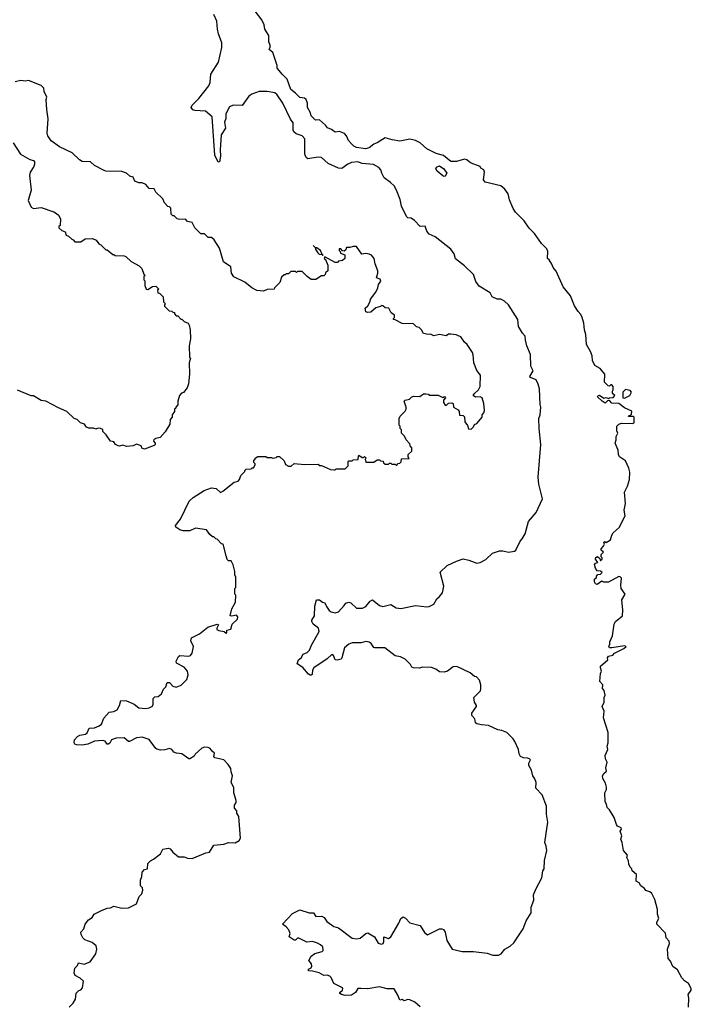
# Model space of a CAD drawing. Extents: x 2240384 to 2404287, y 351326 to 526670.
# Tile 236 of 256: x 2341725 to 2347645, y 489920 to 498599. Entities that reach past the tile are written whole.
import ezdxf

# ---------------------------------------------------------------- set-up
doc = ezdxf.new("R2010")
doc.units = 0

msp = doc.modelspace()

# ---------------------------------------------------------------- linework, layer by layer
at = {"layer": '0CON20XD'}
for points in [[(2346184, 495775), (2346179.7, 495809.7), (2346156.7, 495835), (2346121.2, 495895), (2346116.7, 495955), (2346034.2, 496084.2), (2345997.3, 496117.3), (2345965, 496136), (2345935, 496136.7), (2345888.8, 496155), (2345871.7, 496191.7), (2345775, 496250), (2345745, 496292.5), (2345724.1, 496354.1), (2345645, 496428.8), (2345565, 496492.5), (2345553.9, 496533.9), (2345525, 496577.5), (2345387.5, 496685), (2345335, 496707.5), (2345313.8, 496735), (2345297.8, 496777.8), (2345255, 496777.5), (2345205, 496830), (2345175, 496848.8), (2345145, 496853.8), (2345134.2, 496864.2), (2345090, 496955), (2345077.5, 497015), (2345046, 497095), (2345025, 497133.8), (2344993.3, 497165), (2344938, 497205), (2344915.8, 497245), (2344907.1, 497275), (2344891.4, 497295), (2344843.4, 497323.4), (2344745, 497332.7), (2344705, 497346.8), (2344648.3, 497341.7), (2344616, 497325), (2344565, 497286), (2344535, 497290.6), (2344445, 497332.9), (2344385, 497384.5), (2344355, 497386.7), (2344263.4, 497373.4), (2344251.4, 497385), (2344239.4, 497415), (2344238.7, 497548.7), (2344215.8, 497575), (2344162.4, 497592.4), (2344140.3, 497610.3), (2344134.5, 497625), (2344135, 497691.2), (2344113.3, 497723.3), (2344045, 497864.2), (2343995, 497938), (2343974.4, 497954.4), (2343905, 497967.5), (2343834.5, 497965.5), (2343772, 497942), (2343746, 497925), (2343685, 497844), (2343605, 497845.6), (2343575, 497830), (2343558.5, 497805), (2343542.7, 497765), (2343542.6, 497727.4), (2343531.2, 497695), (2343537.9, 497642.1), (2343501.2, 497585), (2343491.4, 497451.4), (2343494.5, 497395), (2343485, 497347.5), (2343475, 497343.3), (2343444.6, 497405), (2343422.6, 497742.6), (2343361.7, 497791.7), (2343267.3, 497797.3), (2343250, 497805), (2343235.7, 497825), (2343244.2, 497845), (2343305, 497903.3), (2343392.2, 498015), (2343403.9, 498046.1), (2343410.9, 498119.1), (2343476, 498225), (2343506.7, 498355), (2343506.1, 498396.1), (2343475.9, 498475.9), (2343468, 498515), (2343463.8, 498585), (2343435.7, 498645.7)], [(2347296, 490896), (2347280.7, 490910.7), (2347243.9, 490923.9), (2347231.7, 490941.7), (2347200, 490965), (2347185, 490990), (2347157.5, 491005), (2347163.3, 491065), (2347123.3, 491095), (2347120, 491115), (2347105, 491130), (2347093.3, 491155), (2347092.5, 491185), (2347077.5, 491215), (2347082.5, 491235), (2347047.5, 491275), (2347036.7, 491345), (2347022.5, 491375), (2347032.5, 491405), (2347017.5, 491445), (2347030, 491465), (2347026.2, 491475), (2346995, 491491.2), (2346985, 491503.3), (2346966.2, 491565), (2346923.3, 491635), (2346902.5, 491655), (2346897.5, 491685), (2346886.7, 491705), (2346883.8, 491785), (2346896.4, 491813.6), (2346896.4, 491833.6), (2346887.7, 491867.7), (2346865, 491910), (2346863.3, 491935), (2346872.5, 491955), (2346896.2, 491975), (2346892, 492005), (2346903.6, 492053.6), (2346887.5, 492085), (2346887, 492113), (2346908.8, 492165), (2346903.3, 492195), (2346913.3, 492225), (2346913.3, 492315), (2346870, 492445), (2346877, 492503), (2346860, 492545), (2346876.4, 492583.6), (2346877, 492623), (2346886.7, 492645), (2346877.5, 492685), (2346862.5, 492705), (2346864.2, 492735), (2346837.5, 492765), (2346843.3, 492835), (2346853.3, 492855), (2346843.3, 492885), (2346845, 492900), (2346910, 492955), (2346906.7, 492975), (2346915, 492988), (2346952.7, 492997.3), (2346968.8, 493015), (2347050, 493055), (2347070, 493075), (2347055, 493078.8), (2346945, 493061.4), (2346923.3, 493063.3), (2346917.5, 493075), (2346927.5, 493095), (2346927.5, 493115), (2346951.7, 493168.3), (2346965, 493270), (2346977, 493293), (2347037.5, 493345), (2347041.2, 493395), (2347034, 493485), (2347062.5, 493535), (2347027.5, 493585), (2347022.5, 493615), (2347030, 493675), (2347018.3, 493688.3), (2347005, 493690), (2346915, 493640), (2346875, 493640), (2346855, 493650), (2346815, 493620), (2346800, 493625), (2346792.5, 493645), (2346793, 493667), (2346808.3, 493681.7), (2346810, 493695), (2346821.7, 493708.3), (2346845, 493712.5), (2346860, 493725), (2346845, 493736.7), (2346815, 493740), (2346800, 493765), (2346793, 493797), (2346801.7, 493808.3), (2346820, 493815), (2346800, 493845), (2346803, 493857), (2346818.3, 493868.3), (2346838.3, 493848.3), (2346845, 493830), (2346860, 493845), (2346860, 493855), (2346850, 493865), (2346850, 493885), (2346870, 493905), (2346851.7, 493921.7), (2346850, 493935), (2346871.7, 493958.3), (2346880, 493975), (2346873, 493987), (2346881.7, 493998.3), (2346895, 493990), (2346932.5, 494015), (2346943.3, 494055), (2346957.5, 494075), (2347007.9, 494122.1), (2347062.9, 494225), (2347054.2, 494275), (2347064, 494335), (2347056.1, 494433.9), (2347083.9, 494486.1), (2347101.2, 494545), (2347101.7, 494611.7), (2347093.3, 494645), (2347065, 494710), (2347012.5, 494745), (2347002.5, 494765), (2347000, 494805), (2346972.5, 494865), (2346983.3, 494895), (2346983.9, 494926.1), (2346997.5, 494955), (2346987.5, 494975), (2346987.5, 495015), (2347005, 495032.5), (2347028.3, 495041.7), (2347125, 495040), (2347140, 495045), (2347140, 495095), (2347135, 495100), (2347091.7, 495101.7), (2347095, 495110), (2347105, 495110), (2347118.3, 495121.7), (2347119.3, 495149.3), (2347055, 495176.7), (2347005.8, 495215.8), (2346945, 495220), (2346925, 495242.5), (2346905, 495240), (2346885, 495220), (2346860, 495235), (2346817.5, 495275), (2346823.8, 495286.2), (2346835, 495290), (2346873, 495263), (2346895, 495267.5), (2346915, 495260), (2346923, 495267), (2346955, 495270), (2346970, 495285), (2346950, 495305), (2346950, 495325), (2346957.5, 495335), (2346957, 495367), (2346945, 495380), (2346935, 495380), (2346925, 495370), (2346913, 495373), (2346880, 495405), (2346882.5, 495475), (2346842.5, 495525), (2346795, 495550), (2346774, 495595), (2346770, 495635), (2346756.2, 495675), (2346722.5, 495735), (2346716.7, 495825), (2346702.5, 495865), (2346696.7, 495925), (2346682.5, 495975), (2346670.7, 496000.7), (2346646.4, 496026.4), (2346615, 496077.5), (2346580.8, 496165), (2346515, 496243.8), (2346452.7, 496382.7), (2346426.7, 496415), (2346416.7, 496445), (2346392.3, 496482.3), (2346376.7, 496495), (2346378.8, 496555), (2346370.7, 496580.7), (2346323.3, 496625), (2346263, 496713), (2346215, 496762.5), (2346172.5, 496825), (2346093.9, 496903.9), (2346073.8, 496935), (2346042.3, 497012.3), (2346030, 497065), (2346000, 497105), (2345965, 497136), (2345827, 497167), (2345813, 497187), (2345821.2, 497255), (2345816.2, 497276.2), (2345790.7, 497290.7), (2345782.5, 497305), (2345704.1, 497334.1), (2345687.3, 497347.3), (2345667.5, 497365), (2345645, 497370), (2345575, 497350), (2345525, 497350), (2345460.6, 497400.6), (2345395, 497420), (2345315, 497460), (2345254.4, 497514.4), (2345215, 497533.3), (2345165, 497545.5), (2345075, 497529.1), (2345008.6, 497538.6), (2344945, 497558.8), (2344875, 497512.2), (2344847.9, 497502.1), (2344805, 497468.6), (2344771.9, 497461.9), (2344695, 497472), (2344670, 497485), (2344649.4, 497505), (2344624, 497535), (2344606.2, 497575), (2344587.3, 497597.3), (2344545, 497613.3), (2344505, 497606.7), (2344472.4, 497632.4), (2344437.5, 497645), (2344419.5, 497669.5), (2344367, 497717), (2344332.3, 497712.3), (2344295, 497752.5), (2344288.8, 497778.8), (2344262.5, 497825), (2344263, 497863), (2344250, 497895), (2344235, 497907.5), (2344195, 497912.5), (2344155, 497951.2), (2344115, 497983.3), (2344081.2, 498075), (2344040, 498115), (2343995, 498172.5), (2343995.7, 498195.7), (2343955, 498310), (2343923.3, 498335), (2343933.3, 498356.7), (2343933.8, 498375), (2343921.4, 498405), (2343920.7, 498460.7), (2343885.6, 498515), (2343880, 498555), (2343858.1, 498598.1), (2343799.6, 498675)], [(2344765, 494750), (2344780, 494735), (2344770, 494725), (2344775, 494700), (2344845, 494700), (2344875, 494720), (2344895, 494720), (2344905, 494710), (2344928.3, 494708.3), (2344931.7, 494691.7), (2344945, 494680), (2344975, 494680), (2344985, 494690), (2344995, 494690), (2345005, 494680), (2345035, 494680), (2345045, 494670), (2345061.7, 494688.3), (2345075, 494690), (2345088.3, 494701.7), (2345091.7, 494728.3), (2345158.3, 494731.7), (2345150, 494745), (2345150, 494765), (2345180, 494795), (2345180, 494825), (2345170, 494835), (2345165, 494860), (2345130, 494895), (2345117, 494927), (2345090, 494955), (2345090, 494985), (2345080, 494995), (2345080, 495015), (2345070, 495025), (2345070, 495085), (2345077.5, 495105), (2345122.1, 495147.9), (2345130.6, 495165), (2345130.6, 495185), (2345113, 495237), (2345123.6, 495246.4), (2345160, 495255), (2345180, 495275), (2345198.3, 495281.7), (2345251.7, 495278.3), (2345285, 495300), (2345305, 495300), (2345327, 495297), (2345335, 495290), (2345415, 495290), (2345455, 495270), (2345468.3, 495278.3), (2345477.5, 495265), (2345460, 495245), (2345460, 495225), (2345475, 495202.5), (2345488.3, 495201.7), (2345505, 495220), (2345533, 495223), (2345546.4, 495216.4), (2345550, 495185), (2345590, 495160), (2345600, 495145), (2345601.7, 495111.7), (2345635, 495110), (2345647, 495097), (2345650, 495055), (2345671.7, 495021.7), (2345681.7, 494991.7), (2345705, 494990), (2345725, 495010), (2345735, 495030), (2345755, 495040), (2345800, 495095), (2345802.5, 495115), (2345816.7, 495133.3), (2345822.5, 495155), (2345817.5, 495215), (2345800, 495265), (2345785, 495275.6), (2345742.2, 495272.2), (2345722.5, 495285), (2345730, 495300), (2345769.2, 495335), (2345783.8, 495365), (2345786.7, 495465), (2345755, 495507.5), (2345726.7, 495575), (2345723.3, 495645), (2345716.7, 495665), (2345670, 495735), (2345645, 495757.5), (2345613.6, 495803.6), (2345571.7, 495821.7), (2345525, 495826.7), (2345505, 495826.7), (2345485, 495813.3), (2345425, 495823.3), (2345375, 495813.3), (2345345, 495827.5), (2345325, 495823.3), (2345283, 495833), (2345266.1, 495866.1), (2345246.4, 495886.4), (2345223, 495893), (2345195, 495917.5), (2345095, 495920), (2345035, 495952.5), (2345020, 495955), (2345020, 495965), (2345030, 495975), (2345030, 495995), (2345000, 496015), (2344980, 496055), (2344945, 496060), (2344925, 496077.5), (2344915, 496080), (2344905, 496070), (2344865, 496058.8), (2344818.8, 496021.2), (2344795, 496018), (2344775, 496023.3), (2344771.2, 496055), (2344795, 496076.7), (2344813.8, 496115), (2344816.2, 496135), (2344865, 496197.5), (2344882.5, 496235), (2344887.5, 496265), (2344906.7, 496295), (2344903, 496313), (2344870, 496325), (2344882.5, 496365), (2344882.5, 496385), (2344858.3, 496448.3), (2344850, 496495), (2344825, 496522.5), (2344805, 496532.5), (2344775, 496537.5), (2344741.7, 496531.7), (2344695, 496600), (2344665, 496600), (2344635, 496590), (2344605, 496590), (2344598.3, 496571.7), (2344585, 496560), (2344571.7, 496561.7), (2344555, 496580), (2344541.7, 496578.3), (2344540, 496565), (2344550, 496555), (2344551.7, 496541.7), (2344590, 496525), (2344590, 496495), (2344570, 496475), (2344535, 496470), (2344525, 496460), (2344505, 496460), (2344415, 496510), (2344410, 496495), (2344420, 496485), (2344440, 496435), (2344440, 496385), (2344421.7, 496368.3), (2344418.3, 496351.7), (2344405, 496340), (2344385, 496340), (2344335, 496310), (2344295, 496310), (2344260, 496335), (2344215, 496380), (2344175, 496380), (2344165, 496370), (2344155, 496380), (2344115, 496380), (2344095, 496360), (2344075, 496360), (2344065, 496350), (2344055, 496350), (2344031.7, 496328.3), (2344017, 496283), (2343970, 496235), (2343967, 496223), (2343905, 496220), (2343875, 496207.5), (2343815, 496212.5), (2343770, 496235), (2343710, 496285), (2343613.6, 496333.6), (2343592.5, 496365), (2343585, 496420), (2343522.5, 496465), (2343485.9, 496585.9), (2343439.3, 496659.3), (2343415, 496680), (2343385, 496680), (2343355, 496710), (2343321.7, 496711.7), (2343270, 496765), (2343245, 496810), (2343205, 496820), (2343185, 496840), (2343135, 496837.5), (2343113, 496843), (2343085, 496870), (2343075, 496870), (2343060, 496885), (2343058.3, 496938.3), (2343045, 496950), (2343031.7, 496951.7), (2343000, 496985), (2342985, 497020), (2342925, 497080), (2342909.3, 497109.3), (2342865, 497112.5), (2342836.7, 497146.7), (2342805, 497160), (2342775, 497160), (2342740, 497175), (2342725, 497210), (2342695, 497220), (2342667, 497247), (2342625, 497260), (2342485, 497263.3), (2342469.3, 497269.3), (2342385, 497313.8), (2342347.5, 497345), (2342275, 497350), (2342252.7, 497362.7), (2342186.7, 497425), (2342075, 497478.8), (2342000.8, 497530.8), (2341973.3, 497575), (2341968.3, 497598.3), (2341976, 497725), (2341963.6, 497806.4), (2341957.5, 497895), (2341962.5, 497915), (2341940, 497965), (2341936.7, 497995), (2341915, 498018.8), (2341803, 498063), (2341775, 498057.5), (2341735, 498063.3), (2341685, 498052.5)], [(2341667.5, 497515), (2341730.8, 497415), (2341815, 497367.5), (2341845, 497358.8), (2341854, 497345), (2341856.2, 497325), (2341849.2, 497305), (2341815.7, 497255), (2341811.1, 497225), (2341825.8, 497095), (2341799.2, 497005), (2341825, 496946.7), (2341845, 496934), (2341915, 496944.2), (2342025.8, 496905.8), (2342050.5, 496890.5), (2342066.7, 496875), (2342083.3, 496845), (2342080, 496785), (2342070, 496775), (2342070, 496765), (2342095, 496740), (2342125, 496730), (2342135, 496700), (2342155, 496690), (2342183, 496663), (2342195, 496660), (2342211.7, 496641.7), (2342265, 496640), (2342303, 496667), (2342365, 496670), (2342400, 496655), (2342423.6, 496623.6), (2342440, 496615), (2342485, 496570), (2342495, 496570), (2342545, 496530), (2342555, 496530), (2342565, 496520), (2342645, 496517.5), (2342661.7, 496511.7), (2342707, 496467), (2342779.3, 496429.3), (2342800, 496405), (2342820, 496355), (2342830, 496345), (2342820, 496335), (2342820, 496305), (2342827, 496297), (2342827.5, 496255), (2342840, 496225), (2342855, 496220), (2342895, 496247.5), (2342925, 496250), (2342950, 496225), (2342940, 496215), (2342941.7, 496191.7), (2342958.3, 496188.3), (2342990, 496155), (2342993, 496113), (2343010, 496095), (2343000, 496085), (2343000, 496075), (2343041.7, 496031.7), (2343065, 496030), (2343075, 496020), (2343088.3, 496018.3), (2343090, 496005), (2343105, 495990), (2343118.3, 495988.3), (2343145, 495960), (2343155, 495960), (2343175, 495940), (2343210, 495925), (2343220, 495905), (2343227.5, 495865), (2343230, 495785), (2343217.5, 495725), (2343222.5, 495625), (2343230, 495615), (2343220, 495575), (2343222.5, 495475), (2343211.7, 495388.3), (2343200, 495355), (2343168.3, 495311.7), (2343151.7, 495308.3), (2343133, 495287), (2343120, 495235), (2343120, 495205), (2343100, 495185), (2343100, 495175), (2343090, 495165), (2343090, 495145), (2343070, 495115), (2343070, 495095), (2343050, 495075), (2343047, 495033), (2343007.5, 494965), (2342963, 494917), (2342923.6, 494906.4), (2342907.5, 494895), (2342903, 494883), (2342920, 494865), (2342920, 494855), (2342910, 494845), (2342825, 494812.5), (2342801.7, 494821.7), (2342798.3, 494838.3), (2342787, 494847), (2342755, 494856.7), (2342725, 494842.5), (2342665, 494837.5), (2342635, 494847.5), (2342605, 494840), (2342593, 494843), (2342570, 494855), (2342555, 494877.5), (2342523.8, 494883.8), (2342488.3, 494938.3), (2342458.3, 494968.3), (2342456.4, 494986.4), (2342436.4, 494996.4), (2342415, 494997.5), (2342395, 494990), (2342375, 494997.5), (2342335, 494997.5), (2342315, 495007.5), (2342295, 495032.5), (2342260, 495045), (2342230, 495075), (2342203.6, 495083.6), (2342140, 495145), (2342066.4, 495176.4), (2341955, 495236.7), (2341915, 495242.5), (2341845, 495282.5), (2341825, 495282.5), (2341705, 495333.3)], [(2345465, 497216.2), (2345455, 497222.5), (2345404.6, 497265), (2345392, 497285), (2345400.3, 497299.7), (2345425, 497310.5), (2345463.1, 497285), (2345490.8, 497245), (2345475, 497219.2), (2345465, 497216.2)], [(2344395, 496520), (2344400, 496525), (2344390, 496530), (2344376, 496566), (2344345, 496587.5), (2344330, 496590), (2344311.7, 496608.3), (2344330, 496590), (2344335, 496570), (2344353.6, 496543.6), (2344365, 496532.5), (2344390, 496530), (2344395, 496520)], [(2345255, 489897.5), (2345208.3, 489938.3), (2345165, 489958.8), (2345145, 489963.3), (2345115, 489950), (2345095, 489962.5), (2345075, 489956.2), (2345058.9, 489998.9), (2345025, 490056), (2344965, 490057.5), (2344895, 490073.3), (2344795, 490055.8), (2344731.2, 490058.8), (2344705, 490058.8), (2344685.7, 490024.3), (2344648.3, 490001.7), (2344595, 489998.8), (2344560, 490005), (2344547.5, 490015), (2344546.7, 490025), (2344568.8, 490045), (2344573.8, 490055), (2344568.8, 490065), (2344495, 490103.8), (2344471.2, 490155), (2344457.9, 490167.9), (2344435, 490177.1), (2344404.3, 490174.3), (2344365, 490196.7), (2344305, 490212.5), (2344270, 490215), (2344271.7, 490228.3), (2344295, 490240), (2344300, 490255), (2344297, 490277), (2344272.5, 490305), (2344293.8, 490345), (2344325, 490368.8), (2344390, 490385), (2344400, 490395), (2344397.5, 490425), (2344377.5, 490445), (2344348.8, 490458.8), (2344305, 490474), (2344255, 490468), (2344185, 490503.8), (2344175, 490502.5), (2344155.9, 490484.1), (2344144.1, 490484.1), (2344100, 490515), (2344110, 490545), (2344097.5, 490575), (2344075, 490602.5), (2344040, 490625), (2344129.5, 490720.5), (2344195, 490751.2), (2344275, 490727.5), (2344315, 490726.7), (2344335, 490693.8), (2344387.3, 490697.3), (2344408, 490685), (2344430.7, 490650.7), (2344495, 490605.6), (2344535, 490592.9), (2344655, 490502), (2344695, 490496), (2344725, 490502.5), (2344775, 490542.5), (2344795, 490549.2), (2344851.4, 490515), (2344885, 490458.8), (2344915, 490450.8), (2344928, 490455), (2344935, 490472.5), (2344933.3, 490515), (2344975, 490500), (2344995, 490513.3), (2345065.9, 490634.1), (2345083.2, 490676.8), (2345105, 490690), (2345125, 490678.6), (2345165, 490638.1), (2345254.5, 490614.5), (2345291.7, 490551.7), (2345320.7, 490530.7), (2345425.9, 490584.1), (2345445, 490586.2), (2345459.7, 490579.7), (2345475, 490556.7), (2345491.3, 490481.3), (2345536.1, 490406.1), (2345625, 490384.2), (2345725, 490386), (2345845, 490369.2), (2345895, 490354), (2345945, 490353.8), (2345967.5, 490365), (2346002.5, 490405), (2346048.3, 490431.7), (2346079.5, 490460.5), (2346162.5, 490585), (2346190, 490655), (2346232.5, 490725), (2346233.9, 490776.1), (2346257, 490837), (2346253.3, 490885), (2346273.3, 490935), (2346326.4, 491033.6), (2346336.7, 491095), (2346346.7, 491115), (2346351.7, 491188.3), (2346371.2, 491275), (2346366.2, 491315), (2346353.3, 491345), (2346380, 491525), (2346368.8, 491595), (2346368.8, 491665), (2346330, 491765), (2346273.6, 491823.6), (2346277.5, 491875), (2346266.1, 491906.1), (2346246.7, 491935), (2346237.5, 491985), (2346212.5, 492025), (2346212.5, 492045), (2346227.5, 492075), (2346220, 492085), (2346200.7, 492089.3), (2346165, 492092.5), (2346140, 492105), (2346128.3, 492128.3), (2346122.5, 492165), (2346090, 492235), (2346075, 492260), (2346020, 492315), (2345975, 492332.5), (2345938.3, 492338.3), (2345857, 492377), (2345795, 492382.5), (2345753, 492393), (2345741.7, 492401.7), (2345737, 492437), (2345710, 492465), (2345710, 492485), (2345752.5, 492545), (2345752.5, 492555), (2345732.5, 492582.5), (2345726.7, 492625), (2345786.4, 492683.6), (2345790, 492705), (2345790, 492735), (2345777, 492777), (2345750, 492805), (2345735, 492810), (2345695, 492842.5), (2345578.3, 492898.3), (2345546.4, 492893.6), (2345495, 492856.7), (2345465, 492846.2), (2345425, 492851.2), (2345392.5, 492875), (2345355, 492888.8), (2345279.7, 492890.3), (2345245, 492882), (2345195, 492886.7), (2345182.3, 492892.3), (2345170, 492915), (2345123.6, 492963.6), (2345081.7, 492981.7), (2345035, 492992.5), (2344942.3, 493062.3), (2344855, 493060.8), (2344845, 493066.2), (2344821.7, 493101.7), (2344805, 493113.3), (2344775, 493118.8), (2344733.6, 493106.4), (2344655, 493105.5), (2344626.7, 493095), (2344587.3, 493062.7), (2344565.7, 492974.3), (2344557.5, 492962.5), (2344523, 492953), (2344506.4, 492956.4), (2344490, 492995), (2344475, 493003.3), (2344436.2, 492965), (2344318.8, 492885), (2344306.7, 492865), (2344301.7, 492828.3), (2344295, 492820), (2344285, 492820), (2344270.7, 492830.7), (2344220, 492890), (2344171.7, 492921.7), (2344183, 492957), (2344206, 492974), (2344223.3, 493005), (2344258.9, 493021.1), (2344279.7, 493040.3), (2344296.9, 493085), (2344365.6, 493205), (2344358.8, 493235), (2344310.8, 493270.8), (2344298.8, 493295), (2344298.8, 493305), (2344324.5, 493345), (2344325, 493430), (2344342.5, 493485), (2344366.4, 493486.4), (2344393.9, 493463.9), (2344415, 493460), (2344428.1, 493425), (2344451.9, 493391.9), (2344470.5, 493380.5), (2344505, 493371.5), (2344535, 493378.6), (2344584.5, 493435), (2344600, 493455), (2344625, 493464.4), (2344645, 493457.5), (2344695, 493412.5), (2344747, 493413), (2344775, 493426.9), (2344815, 493473.3), (2344835, 493484.4), (2344896.4, 493436.4), (2344925, 493425.6), (2344995, 493442.7), (2345043.3, 493415), (2345085, 493409.5), (2345215, 493435.5), (2345313.2, 493423.2), (2345335, 493427.1), (2345374.2, 493445.8), (2345401.2, 493495), (2345425, 493513.8), (2345451.7, 493548.3), (2345463.1, 493605), (2345431.7, 493728.3), (2345492.7, 493787.3), (2345574.1, 493825.9), (2345635, 493846), (2345685, 493836), (2345755, 493808.8), (2345785, 493813.8), (2345835, 493841.2), (2345892.9, 493897.1), (2345955, 493916), (2345983.6, 493916.4), (2346033.6, 493906.4), (2346085, 493913.3), (2346098.3, 493921.7), (2346136.4, 494003.6), (2346155, 494022.5), (2346181.7, 494068.3), (2346211.2, 494175), (2346276.2, 494255), (2346333.3, 494375), (2346301.2, 494505), (2346296.4, 494566.4), (2346318, 494855), (2346302.5, 494995), (2346300.8, 495085), (2346311.4, 495115), (2346317.5, 495185), (2346311.7, 495208.3), (2346305.8, 495345.8), (2346295.8, 495385.8), (2346276.2, 495425), (2346226.2, 495445), (2346220.6, 495455), (2346250, 495505), (2346230, 495545), (2346228.3, 495648.3), (2346193.8, 495725), (2346184, 495775)], [(2347055, 495262.5), (2347103, 495287), (2347116.7, 495315), (2347105, 495330), (2347065, 495340), (2347040, 495315), (2347040, 495265), (2347055, 495262.5)], [(2342160, 489895), (2342195, 489931.2), (2342217.1, 489965), (2342222, 490018), (2342245, 490042), (2342265, 490046.7), (2342278.8, 490065), (2342287.5, 490125), (2342258.8, 490148.8), (2342212.7, 490172.7), (2342204, 490195), (2342212, 490238), (2342235, 490262.5), (2342243.8, 490286.2), (2342292.3, 490272.3), (2342345, 490293.3), (2342396.7, 490365), (2342403.3, 490405), (2342397.5, 490435), (2342362.5, 490465), (2342297.7, 490487.7), (2342280, 490505), (2342267.5, 490535), (2342263.3, 490555), (2342290, 490585), (2342302.5, 490625), (2342332.5, 490665), (2342362.5, 490685), (2342382.5, 490715), (2342445, 490747.5), (2342495, 490766.2), (2342525, 490768.8), (2342555, 490783.8), (2342625, 490766.7), (2342685, 490770), (2342753.9, 490806.1), (2342779.3, 490870.7), (2342800, 490895), (2342810, 490925), (2342807, 490947), (2342790, 490965), (2342790, 491015), (2342800, 491045), (2342803.3, 491085), (2342825, 491107.5), (2342850, 491115), (2342855, 491160), (2342877.5, 491185), (2342905, 491200), (2342966.2, 491245), (2342985, 491286.2), (2343035, 491295.8), (2343050.5, 491290.5), (2343075, 491261.2), (2343125, 491221.2), (2343175, 491221.2), (2343205, 491208), (2343245, 491203.8), (2343365, 491254.2), (2343399.2, 491260.8), (2343436.2, 491323.8), (2343525, 491332.5), (2343565, 491347.5), (2343625, 491342.5), (2343660, 491365), (2343670, 491385), (2343657.5, 491575), (2343640, 491605), (2343640, 491625), (2343618.3, 491648.3), (2343617.5, 491675), (2343631.7, 491698.3), (2343632.5, 491715), (2343612.5, 491785), (2343611.7, 491831.7), (2343590, 491875), (2343600, 491935), (2343588.3, 491968.3), (2343587, 491997), (2343563, 492033), (2343523.6, 492073.6), (2343443.6, 492093.6), (2343436.7, 492105), (2343442.5, 492135), (2343420.7, 492150.7), (2343403.3, 492175), (2343385, 492184), (2343355, 492187.5), (2343331.2, 492178.8), (2343272.5, 492125), (2343263, 492107), (2343225, 492083.3), (2343215, 492083.3), (2343155, 492127.5), (2343106.1, 492133.9), (2343083.2, 492143.2), (2343065, 492166.7), (2343045, 492173.3), (2343005, 492162), (2342965, 492160.6), (2342935, 492167.5), (2342923.8, 492175), (2342866.7, 492255), (2342804.2, 492274.2), (2342755, 492270), (2342693.6, 492236.4), (2342685, 492236.2), (2342645, 492270), (2342574.1, 492265.9), (2342535, 492252.5), (2342518.8, 492221.2), (2342505, 492213.3), (2342494.3, 492214.3), (2342478.8, 492238.8), (2342455, 492245.8), (2342385, 492239.4), (2342325, 492214.2), (2342275, 492203.3), (2342225, 492206.2), (2342212, 492212), (2342203.8, 492225), (2342208.8, 492251.2), (2342235, 492280), (2342255, 492293.3), (2342305, 492301.2), (2342318.3, 492311.7), (2342337.5, 492355), (2342385, 492357.1), (2342425, 492373.3), (2342445, 492388.6), (2342465, 492443.3), (2342512.5, 492495), (2342555, 492500), (2342585, 492516.7), (2342604.3, 492555), (2342615, 492596.7), (2342665, 492595.8), (2342733.3, 492565), (2342775, 492534), (2342835, 492528.6), (2342867, 492533), (2342895, 492547.5), (2342901.2, 492565), (2342900.8, 492615), (2342915, 492629.2), (2342945, 492633.8), (2342975, 492656.7), (2342992.4, 492697.6), (2343011.7, 492718.3), (2343025, 492757.5), (2343045, 492757.5), (2343075, 492724.2), (2343105, 492714), (2343147.9, 492732.1), (2343198.3, 492781.7), (2343211.2, 492825), (2343203.3, 492855), (2343173.1, 492893.1), (2343107, 492927), (2343103.8, 492943.8), (2343124.2, 492985.8), (2343135, 492993.3), (2343215, 492988.8), (2343230, 492995), (2343246.2, 493015), (2343258, 493075), (2343232.9, 493125), (2343238.6, 493151.4), (2343310, 493185), (2343382.5, 493245), (2343465, 493270), (2343477.5, 493265), (2343462.5, 493235), (2343463.6, 493223.6), (2343480, 493215), (2343527, 493207), (2343545, 493192.5), (2343550, 493195), (2343551.7, 493218.3), (2343585, 493227.5), (2343598.8, 493271.2), (2343644, 493315), (2343646.2, 493335), (2343635, 493348.8), (2343595, 493340), (2343580, 493345), (2343593.6, 493406.4), (2343627.5, 493465), (2343630, 493525), (2343620, 493535), (2343620, 493585), (2343630, 493595), (2343630, 493685), (2343620, 493705), (2343620, 493735), (2343607.5, 493795), (2343588.3, 493828.3), (2343565, 493830), (2343555, 493840), (2343543.6, 493873.6), (2343517.5, 493975), (2343505, 493980), (2343465, 494020), (2343453, 494023), (2343435, 494040), (2343425, 494040), (2343400.7, 494060.7), (2343371.2, 494101.2), (2343275, 494116.7), (2343225, 494093.3), (2343165, 494094), (2343135, 494101.2), (2343100, 494125), (2343099.3, 494140.7), (2343142.5, 494195), (2343220, 494355), (2343253.9, 494386.1), (2343351.7, 494448.3), (2343415, 494472.5), (2343457, 494467), (2343495, 494432.5), (2343516.1, 494443.9), (2343615, 494522.5), (2343649.3, 494530.7), (2343662.5, 494545), (2343675, 494580), (2343710, 494615), (2343710, 494625), (2343721.7, 494638.3), (2343765, 494640), (2343775, 494650), (2343785, 494650), (2343800, 494675), (2343800, 494685), (2343790, 494695), (2343790, 494715), (2343800, 494725), (2343800, 494735), (2343825, 494750), (2343895, 494750), (2343905, 494740), (2343945, 494740), (2343955, 494732.5), (2343985, 494740), (2343995, 494750), (2344015, 494750), (2344055, 494710), (2344067, 494677), (2344095, 494662.5), (2344117, 494663), (2344145, 494687.5), (2344235, 494677.5), (2344355, 494680), (2344365, 494670), (2344385, 494670), (2344463, 494633), (2344495, 494630), (2344505, 494630), (2344515, 494640), (2344595, 494640), (2344620, 494665), (2344620, 494705), (2344625, 494710), (2344655, 494710), (2344665, 494720), (2344708.3, 494721.7), (2344710, 494755), (2344715, 494760), (2344745, 494740), (2344755, 494740), (2344765, 494750)], [(2347620, 489895), (2347622.5, 489975), (2347617.5, 490005), (2347643.3, 490045), (2347645, 490060), (2347621.7, 490101.7), (2347586.1, 490126.1), (2347562.7, 490152.7), (2347522, 490225), (2347482.7, 490252.7), (2347461.2, 490301.2), (2347441.2, 490325), (2347436.2, 490405), (2347452.5, 490455), (2347450, 490475), (2347422, 490505), (2347416.1, 490546.1), (2347342.5, 490625), (2347342.5, 490645), (2347357.5, 490675), (2347347.5, 490715), (2347346.7, 490755), (2347323.3, 490845), (2347296, 490896)]]:
    msp.add_lwpolyline(points, dxfattribs=at)

doc.saveas('drawing.dxf')
